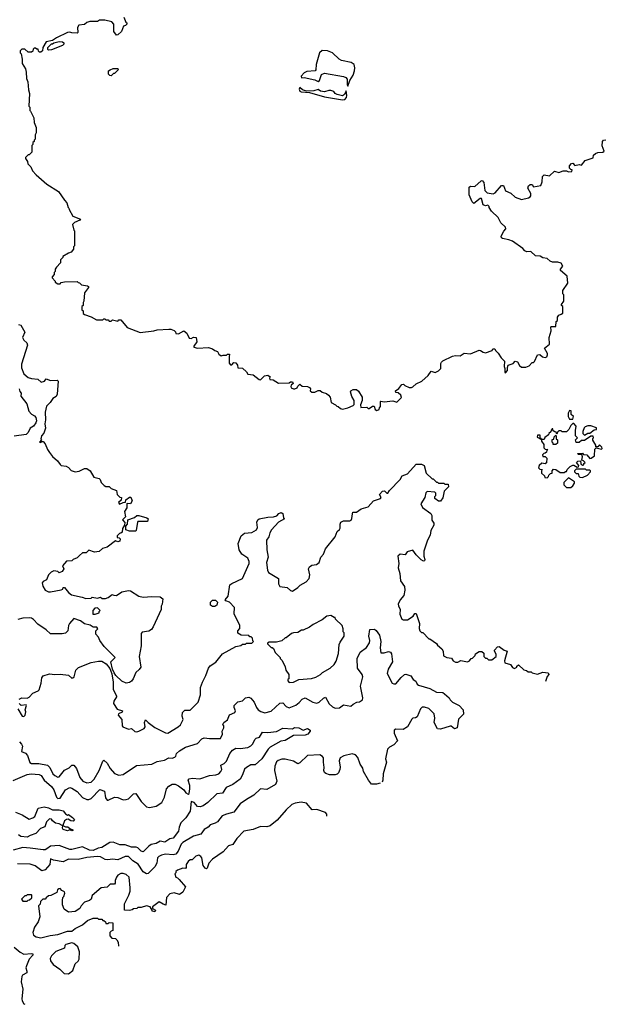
# Model space of a CAD drawing. Extents: x 2348354 to 2479840, y 460476 to 613653.
# Tile 14 of 256: x 2393716 to 2399210, y 468613 to 477846. Entities that reach past the tile are written whole.
import ezdxf

# ---------------------------------------------------------------- set-up
doc = ezdxf.new("R2010")
doc.units = 0

msp = doc.modelspace()

# ---------------------------------------------------------------- linework, layer by layer
at = {"layer": '0CON05XD'}
for points in [[(2394691.7, 477868.3), (2394711.7, 477821.7), (2394720, 477815), (2394720, 477805), (2394708.3, 477791.7), (2394690, 477785), (2394670, 477735), (2394637, 477703), (2394625, 477700), (2394600, 477735), (2394597.5, 477805), (2394580, 477825), (2394515, 477840), (2394465, 477840), (2394445, 477830), (2394375, 477830), (2394345, 477820), (2394325, 477800), (2394270, 477795), (2394258.3, 477771.7), (2394260, 477725), (2394255, 477720), (2394205, 477722.5), (2394185, 477730), (2394163, 477727), (2394060, 477675), (2394025, 477650), (2393963, 477637), (2393932.5, 477585), (2393930, 477555), (2393915, 477540), (2393901.7, 477541.7), (2393891.7, 477551.7), (2393888.3, 477568.3), (2393875, 477570), (2393865, 477580), (2393851.7, 477578.3), (2393841.7, 477568.3), (2393838.3, 477551.7), (2393825, 477540), (2393795, 477540), (2393765, 477570), (2393735, 477570), (2393720, 477555), (2393720, 477535), (2393730, 477525), (2393740, 477475), (2393740, 477435), (2393770, 477385), (2393777.5, 477355), (2393780, 477295), (2393791.7, 477261.7), (2393798.3, 477188.3), (2393807.5, 477155), (2393800, 477035), (2393810, 477025), (2393810, 476995), (2393818.3, 476988.3), (2393847, 476927), (2393853, 476883), (2393870, 476835), (2393870, 476785), (2393860, 476765), (2393860, 476725), (2393850, 476715), (2393850, 476705), (2393840, 476695), (2393840, 476675), (2393830, 476665), (2393830, 476605), (2393805, 476580), (2393795, 476580), (2393770, 476555), (2393770, 476545), (2393790, 476515), (2393793, 476493), (2393820, 476465), (2393835, 476430), (2393870.7, 476390.7), (2393970, 476305), (2394080, 476235), (2394137.5, 476155), (2394157, 476127), (2394170, 476085), (2394178.3, 476078.3), (2394180, 476065), (2394213.6, 476003.6), (2394287.5, 475975), (2394280, 475965), (2394230, 475945), (2394212.5, 475925), (2394223, 475873), (2394230, 475865), (2394230, 475725), (2394220, 475715), (2394220, 475695), (2394200, 475665), (2394173.3, 475656.7), (2394120, 475625), (2394120, 475615), (2394100, 475595), (2394100, 475565), (2394060, 475525), (2394050, 475505), (2394050, 475485), (2394040, 475475), (2394040, 475455), (2394020, 475435), (2394020, 475425), (2394050, 475395), (2394050, 475385), (2394075, 475370), (2394095, 475370), (2394105, 475380), (2394135, 475387.5), (2394255, 475390), (2394265, 475380), (2394278.3, 475378.3), (2394295, 475360), (2394351.7, 475351.7), (2394360, 475345), (2394360, 475335), (2394323.3, 475285), (2394317.5, 475205), (2394310, 475195), (2394310, 475165), (2394300, 475155), (2394300, 475125), (2394310, 475115), (2394311.7, 475091.7), (2394325, 475080), (2394385, 475060), (2394435, 475030), (2394495, 475030), (2394505, 475040), (2394515, 475040), (2394525, 475030), (2394545, 475030), (2394555, 475020), (2394575, 475020), (2394585, 475030), (2394635, 475020), (2394645, 475030), (2394665, 475030), (2394725, 474960), (2394845, 474913.3), (2394975, 474926.7), (2395006.4, 474936.4), (2395115, 474943.3), (2395135, 474942.5), (2395165, 474930), (2395178.3, 474918.3), (2395181.7, 474901.7), (2395205, 474900), (2395255, 474927.5), (2395285, 474907.5), (2395305, 474860), (2395325, 474857.5), (2395345, 474867.5), (2395370, 474865), (2395377.5, 474825), (2395350, 474785), (2395350, 474775), (2395385, 474766.7), (2395488.3, 474771.7), (2395525, 474760), (2395545, 474742.5), (2395570, 474735), (2395585, 474710), (2395605, 474692.5), (2395625, 474700), (2395655, 474700), (2395665, 474710), (2395685, 474710), (2395680, 474685), (2395682.5, 474625), (2395695, 474610), (2395705, 474610), (2395725, 474630), (2395745, 474627.5), (2395760, 474605), (2395761.7, 474581.7), (2395805, 474577.5), (2395842.5, 474545), (2395855, 474522.5), (2395905, 474516.7), (2395963, 474473), (2395975, 474470), (2396012.5, 474505), (2396045, 474513.3), (2396067, 474497), (2396060, 474485), (2396061.7, 474471.7), (2396095, 474467.5), (2396145, 474437.5), (2396245, 474440), (2396255, 474450), (2396275, 474450), (2396280, 474435), (2396261.7, 474418.3), (2396260, 474405), (2396263.6, 474393.6), (2396283, 474383), (2396297, 474383), (2396320, 474395), (2396325, 474410), (2396345, 474427.5), (2396365, 474410), (2396415, 474406.7), (2396435, 474397.5), (2396442.5, 474385), (2396440, 474365), (2396455, 474353.3), (2396485, 474352.5), (2396515, 474370), (2396535, 474370), (2396555, 474352.5), (2396595, 474340), (2396612.5, 474325), (2396627.5, 474305), (2396637.5, 474255), (2396680, 474235), (2396691.7, 474221.7), (2396705, 474220), (2396725, 474200), (2396743, 474193), (2396795, 474206.7), (2396845, 474227.5), (2396853.6, 474236.4), (2396853.8, 474275), (2396832.3, 474312.3), (2396820, 474355), (2396823.6, 474366.4), (2396845, 474377.5), (2396875, 474377.5), (2396893.6, 474363.6), (2396927.5, 474305), (2396927.5, 474275), (2396912.5, 474235), (2396915, 474210), (2396971.7, 474211.7), (2396985, 474200), (2396995, 474200), (2397025, 474222.5), (2397041.7, 474221.7), (2397051.7, 474191.7), (2397065, 474182.5)], [(2393985, 477560), (2393980, 477565), (2393980, 477585), (2394015, 477620), (2394025, 477620), (2394035, 477630), (2394085, 477640), (2394117, 477637), (2394128.3, 477628.3), (2394130, 477615), (2394117, 477603), (2394015, 477562.5), (2393985, 477560)], [(2396795, 477222.5), (2396814.1, 477275.9), (2396844.2, 477325.8), (2396858, 477365), (2396860.8, 477395), (2396854.4, 477424.4), (2396825.7, 477445.7), (2396734.3, 477464.3), (2396712.5, 477475), (2396651.2, 477535), (2396605, 477554.2), (2396555, 477558), (2396528, 477535), (2396496, 477425), (2396493.8, 477375), (2396486.7, 477365), (2396409.1, 477360.9), (2396383.2, 477346.8), (2396357.5, 477315), (2396360.5, 477300.5), (2396385, 477303.1), (2396485, 477280.4), (2396515, 477267.5), (2396527.5, 477275), (2396548.3, 477331.7), (2396575, 477344.5), (2396755, 477312.7), (2396775, 477304.4), (2396787.9, 477287.9), (2396787, 477237), (2396795, 477222.5)], [(2394575, 477320), (2394561.7, 477321.7), (2394550, 477335), (2394550, 477365), (2394563, 477377), (2394593, 477387), (2394636.7, 477386.7), (2394640, 477375), (2394605, 477340), (2394595, 477340), (2394575, 477320)], [(2396745, 477094.5), (2396765, 477098.6), (2396782, 477115), (2396785.8, 477135), (2396777.5, 477177.5), (2396762, 477145), (2396745, 477133.1), (2396693.3, 477145), (2396676.7, 477155), (2396663.3, 477173.3), (2396635, 477180.6), (2396615, 477182.5), (2396575, 477167.8), (2396536.7, 477175), (2396515, 477190), (2396475, 477178.8), (2396406.7, 477176.7), (2396369.1, 477189.1), (2396345, 477210), (2396336.2, 477195), (2396344, 477175), (2396355, 477169.2), (2396435, 477162.9), (2396575, 477123.1), (2396745, 477094.5)], [(2397065, 474182.5), (2397088.3, 474191.7), (2397090, 474205), (2397101.7, 474218.3), (2397100, 474265), (2397105, 474270), (2397135, 474262.5), (2397215, 474272.5), (2397255, 474260), (2397298.3, 474301.7), (2397290, 474325), (2397267, 474347), (2397245, 474350), (2397240, 474365), (2397273, 474387), (2397300, 474425), (2397317, 474427), (2397330, 474415), (2397368.3, 474398.3), (2397393, 474397), (2397405, 474402.5), (2397435, 474432.5), (2397490, 474455), (2397549.3, 474510.7), (2397575, 474550), (2397615, 474537.5), (2397646.1, 474553.9), (2397666.7, 474575), (2397667, 474623), (2397672.5, 474635), (2397685, 474647.5), (2397775, 474690), (2397805, 474696.7), (2397847, 474693), (2397885, 474717.5), (2397945, 474713.3), (2398025, 474747.5), (2398040, 474745), (2398065, 474726.7), (2398085, 474723.3), (2398147, 474743), (2398155, 474760), (2398175, 474760), (2398180, 474745), (2398205, 474720), (2398232.5, 474675), (2398263.3, 474645), (2398260, 474595), (2398267.5, 474575), (2398268.3, 474538.3), (2398275, 474533.3), (2398292.5, 474555), (2398292.5, 474585), (2398300, 474605), (2398345, 474622.5), (2398365, 474642.5), (2398386.4, 474636.4), (2398403.9, 474603.9), (2398425, 474587.5), (2398465, 474587.5), (2398495, 474600), (2398525, 474630), (2398535, 474630), (2398545, 474640), (2398575, 474702.5), (2398597, 474707), (2398620, 474685), (2398645, 474677.5), (2398660, 474685), (2398667, 474703), (2398667.5, 474715), (2398640, 474765), (2398687, 474803), (2398683.3, 474865), (2398701.7, 474928.3), (2398700, 474965), (2398705, 474970), (2398745, 474970), (2398750, 475015), (2398760, 475025), (2398760, 475055), (2398773.6, 475076.4), (2398797, 475083), (2398810, 475095), (2398810, 475155), (2398800, 475165), (2398800, 475175), (2398820, 475205), (2398820, 475265), (2398810, 475275), (2398810, 475305), (2398857.5, 475375), (2398851.7, 475441.7), (2398790, 475495), (2398790, 475505), (2398810, 475535), (2398795, 475562.5), (2398765, 475572.5), (2398713, 475573), (2398691.7, 475581.7), (2398665, 475607.5), (2398625, 475612.5), (2398599.3, 475629.3), (2398555, 475630), (2398511.7, 475671.7), (2398475, 475670), (2398455, 475677.5), (2398435, 475700), (2398338.3, 475768.3), (2398305, 475782.5), (2398245, 475792.5), (2398235, 475800), (2398232.5, 475815), (2398256.4, 475863.6), (2398277.5, 475885), (2398275, 475900), (2398231.2, 475941.2), (2398205, 475990), (2398140.7, 476050.7), (2398120, 476085), (2398120, 476095), (2398107.5, 476107.5), (2398085, 476100), (2398065, 476110), (2398048.3, 476168.3), (2398035, 476170), (2397975, 476122.5), (2397959.3, 476139.3), (2397932.5, 476205), (2397932.5, 476275), (2397945, 476283.3), (2397985, 476282.5), (2398043.9, 476336.1), (2398055, 476337.5), (2398069.3, 476319.3), (2398080, 476245), (2398103, 476223), (2398156.4, 476213.6), (2398176.4, 476223.6), (2398235, 476290), (2398255, 476290), (2398275, 476240), (2398325, 476220), (2398363, 476183), (2398425, 476160), (2398490, 476175), (2398506.4, 476183.6), (2398512.5, 476195), (2398512.5, 476215), (2398482.5, 476265), (2398490.7, 476289.3), (2398505, 476300), (2398525, 476300), (2398535, 476280), (2398605, 476290), (2398617.5, 476325), (2398620, 476375), (2398635, 476390), (2398687, 476383), (2398733, 476427), (2398775, 476413.3), (2398815, 476427.5), (2398845, 476427.5), (2398865, 476420), (2398897, 476423), (2398898.3, 476438.3), (2398885, 476440), (2398872.5, 476455), (2398872.5, 476475), (2398893, 476497), (2398905, 476500), (2398925, 476480), (2398965, 476487.5), (2398987, 476483), (2399020, 476525), (2399095, 476550), (2399100, 476575), (2399119.3, 476590.7), (2399140.7, 476599.3), (2399186.4, 476603.6), (2399198.3, 476611.7), (2399181.7, 476661.7), (2399182.5, 476705), (2399193, 476717), (2399215, 476720)], [(2393705, 474986.7), (2393725, 474982.5), (2393763.3, 474915), (2393742.9, 474865), (2393755, 474840), (2393783.8, 474815), (2393790, 474795), (2393732.2, 474615), (2393732.4, 474582.4), (2393754.3, 474525), (2393795, 474489.4), (2393825, 474480), (2393885, 474476.2), (2393918.3, 474448.3), (2393950, 474455), (2393965, 474477.5), (2394005, 474463.3), (2394066.1, 474466.1), (2394076.7, 474455), (2394067.5, 474335), (2394056.4, 474313.6), (2394027.3, 474292.7), (2394001.2, 474255), (2393968.3, 474221.7), (2393954, 474165), (2393958.6, 474095), (2393952.9, 474055), (2393958, 474015), (2393942.9, 473967.1), (2393921.2, 473945), (2393912.5, 473915), (2393920, 473905), (2393903, 473883), (2393915, 473880), (2393925, 473890), (2393935, 473890), (2393955, 473870), (2393976.1, 473816.1), (2393995, 473787.5), (2394025, 473750), (2394069.5, 473709.5), (2394095, 473673.3), (2394105, 473666.7), (2394150.7, 473660.7), (2394175, 473647.5), (2394199.3, 473619.3), (2394235, 473607.5), (2394275, 473612.5), (2394323, 473637), (2394347, 473637), (2394376.4, 473616.4), (2394410, 473555), (2394460, 473545), (2394470, 473535), (2394480, 473505), (2394507, 473477), (2394525, 473467.5), (2394555, 473467.5), (2394575, 473450), (2394625, 473430), (2394630, 473395), (2394655, 473370), (2394670, 473365), (2394668.3, 473341.7), (2394643, 473317), (2394651.7, 473301.7), (2394685, 473320), (2394708.3, 473321.7), (2394710, 473345), (2394745, 473370), (2394758.3, 473368.3), (2394770, 473335), (2394755, 473307.5), (2394725, 473310), (2394720, 473305), (2394721.7, 473268.3), (2394700, 473235), (2394707, 473183), (2394680, 473155), (2394701.7, 473131.7), (2394700, 473105), (2394680, 473075), (2394678.3, 473041.7), (2394665, 473030), (2394651.7, 473028.3), (2394630, 473005), (2394631.7, 472991.7), (2394648.3, 472988.3), (2394657, 472977), (2394656.7, 472955), (2394635, 472950), (2394615, 472960), (2394535, 472900), (2394491.7, 472888.3), (2394461.7, 472858.3), (2394417, 472853), (2394365, 472870), (2394340, 472845), (2394305, 472847.5), (2394278, 472822), (2394255, 472800), (2394216.4, 472783.6), (2394205, 472772.5), (2394155, 472767.5), (2394117.5, 472725), (2394130, 472695), (2394115, 472672.5), (2394085, 472660), (2394075, 472670), (2394035, 472677.5), (2394010, 472665), (2393985, 472640), (2393966.4, 472593.6), (2393935, 472577.5), (2393927.5, 472565), (2393932.5, 472535), (2393953.3, 472495), (2393985, 472480), (2394005, 472480), (2394105, 472500), (2394120, 472505), (2394125, 472520), (2394135, 472520), (2394172.5, 472475), (2394201.7, 472451.7), (2394301.7, 472431.7), (2394335, 472417.5), (2394385, 472420), (2394395, 472430), (2394445, 472422.5), (2394475, 472430), (2394488.3, 472418.3), (2394521.7, 472418.3), (2394545, 472427.5), (2394583, 472457), (2394598.3, 472448.3), (2394625, 472447.5), (2394675, 472481.2), (2394735, 472492), (2394755, 472489.2), (2394835, 472441.4), (2394875, 472429.2), (2394955, 472436), (2395033.6, 472433.6), (2395057.5, 472415), (2395052.5, 472365), (2395043.3, 472345), (2395043.3, 472315), (2394967.9, 472152.1), (2394951.7, 472128.3), (2394928.3, 472111.7), (2394865, 472102.5), (2394855, 472090), (2394854, 471975), (2394836.7, 471875), (2394851.2, 471775), (2394837.7, 471752.3), (2394806.7, 471725), (2394780.8, 471665), (2394765.5, 471644.5), (2394745, 471630), (2394714.1, 471624.1), (2394672.9, 471642.9), (2394617.5, 471697.5), (2394601.7, 471721.7), (2394586.7, 471755), (2394572, 471825), (2394610, 471865), (2394509.7, 471969.7), (2394468.8, 472025), (2394456.1, 472056.1), (2394430, 472085), (2394430, 472115), (2394450, 472135), (2394438.3, 472148.3), (2394405, 472150), (2394377, 472167), (2394325, 472180), (2394285, 472210), (2394225, 472230), (2394182.5, 472185), (2394173.3, 472165), (2394165.9, 472114.1), (2394147, 472093), (2394115, 472087.5), (2394005, 472086.7), (2393963.3, 472125), (2393887, 472177), (2393845, 472220), (2393825, 472232.5), (2393805, 472237.5), (2393745, 472232.5), (2393699.3, 472220.7)], [(2393711.2, 474385), (2393718.3, 474358.3), (2393730, 474345), (2393727.5, 474315), (2393783.3, 474245), (2393800, 474175), (2393825.8, 474145.8), (2393855, 474132), (2393868.6, 474115), (2393874.4, 474085), (2393868.5, 474065), (2393845.8, 474035), (2393815.4, 474014.6), (2393796.1, 473973.9), (2393775, 473955.8), (2393665, 473942)], [(2398905, 474100), (2398910, 474125), (2398890, 474145), (2398888.3, 474178.3), (2398875, 474180), (2398860, 474155), (2398860, 474125), (2398875, 474100), (2398905, 474100)], [(2398665, 473550), (2398678.3, 473561.7), (2398680, 473575), (2398695, 473590), (2398710, 473595), (2398710, 473615), (2398725, 473630), (2398747, 473627), (2398785, 473600), (2398825, 473600), (2398835, 473610), (2398845, 473610), (2398851.7, 473628.3), (2398880, 473655), (2398905, 473667.5), (2398915, 473670), (2398945, 473650), (2398958.3, 473651.7), (2398960, 473665), (2398940, 473695), (2398953, 473707), (2398978.3, 473708.3), (2398981.7, 473681.7), (2398995, 473670), (2399008.3, 473671.7), (2399010, 473685), (2399020, 473695), (2399005, 473710), (2398990, 473715), (2398996.7, 473746.7), (2398988.3, 473768.3), (2398955, 473770), (2398951.7, 473778.3), (2398995, 473780), (2399005, 473770), (2399037, 473767), (2399065, 473730), (2399077, 473733), (2399107.5, 473755), (2399111.7, 473818.3), (2399125, 473830), (2399175, 473820), (2399180, 473825), (2399177, 473837), (2399155, 473860), (2399138.3, 473841.7), (2399121.7, 473841.7), (2399120, 473855), (2399093, 473903), (2399092.5, 473917.5), (2399100, 473925), (2399095, 473940), (2399075, 473940), (2399015, 473900), (2398985, 473900), (2398965, 473880), (2398935, 473880), (2398930, 473905), (2398950, 473925), (2398930, 473945), (2398930, 473995), (2398937.5, 474035), (2398915, 474060), (2398905, 474060), (2398885, 474040), (2398868.3, 474001.7), (2398845, 473980), (2398805, 473980), (2398795, 473990), (2398775, 473990), (2398761.7, 473978.3), (2398755, 473960), (2398748.3, 473978.3), (2398735, 473980), (2398721.7, 473991.7), (2398718.3, 474008.3), (2398711.7, 474008.3), (2398701.7, 473998.3), (2398698.3, 473981.7), (2398680, 473965), (2398678.3, 473951.7), (2398641.7, 473928.3), (2398635, 473910), (2398610, 473910), (2398608.3, 473918.3), (2398600, 473920), (2398598.3, 473948.3), (2398575, 473950), (2398571.7, 473931.7), (2398610, 473910), (2398610, 473895), (2398631.7, 473861.7), (2398631.7, 473831.7), (2398645, 473820), (2398670, 473815), (2398661.7, 473808.3), (2398658.3, 473791.7), (2398645, 473780), (2398631.7, 473778.3), (2398620, 473765), (2398625, 473750), (2398645, 473750), (2398660, 473735), (2398658.3, 473691.7), (2398645, 473680), (2398613, 473687), (2398590, 473665), (2398582.5, 473645), (2398595, 473630), (2398618.3, 473628.3), (2398610, 473615), (2398610, 473595), (2398638.3, 473568.3), (2398641.7, 473551.7), (2398665, 473550)], [(2399015, 473950), (2399045, 473970), (2399065, 473970), (2399105, 474000), (2399128.3, 474001.7), (2399128.3, 474018.3), (2399075, 474037.5), (2399045, 474037.5), (2399021.7, 474028.3), (2399011.7, 474018.3), (2399000, 473985), (2399000, 473965), (2399015, 473950)], [(2398721.7, 473861.7), (2398720, 473875), (2398710, 473885), (2398711.7, 473908.3), (2398728.3, 473911.7), (2398730, 473935), (2398745, 473950), (2398750, 473945), (2398750, 473915), (2398760, 473905), (2398760, 473875), (2398745, 473862.5), (2398721.7, 473861.7)], [(2395618.3, 471898.3), (2395743, 471967), (2395791.7, 471978.3), (2395805, 471990), (2395835, 471990), (2395845, 472000), (2395895, 472000), (2395910, 472015), (2395901.7, 472021.7), (2395900, 472045), (2395888.3, 472058.3), (2395875, 472060), (2395865, 472070), (2395793, 472073), (2395761.7, 472091.7), (2395762.5, 472115), (2395781.7, 472138.3), (2395782.5, 472165), (2395728.8, 472275), (2395730, 472335), (2395685, 472382.5), (2395650, 472395), (2395642.5, 472405), (2395671.2, 472438.8), (2395687.1, 472545), (2395705, 472560), (2395805.5, 472604.5), (2395867.5, 472745), (2395867.1, 472765), (2395855.5, 472795.5), (2395799.2, 472835), (2395774.1, 472874.1), (2395766.8, 472933.2), (2395792.9, 473005), (2395825, 473030.8), (2395894.2, 473035.8), (2395938.3, 473061.7), (2395948, 473085), (2395941.1, 473135), (2395950.6, 473155), (2395964, 473165), (2396045, 473181.4), (2396097.3, 473182.7), (2396127.5, 473192.5), (2396146.7, 473215), (2396170, 473225), (2396183.3, 473215), (2396190, 473175), (2396200, 473165), (2396145, 473132.5), (2396077, 473063), (2396062.5, 473035), (2396053.9, 472996.1), (2396031.2, 472965), (2396033.8, 472875), (2396048, 472805), (2396031.2, 472755), (2396040, 472685), (2396050.7, 472660.7), (2396142.5, 472605), (2396142.5, 472555), (2396155, 472530), (2396225, 472520), (2396255, 472492.5), (2396275, 472486.7), (2396325, 472520), (2396345.9, 472544.1), (2396402.5, 472575), (2396432.5, 472605), (2396438.3, 472641.7), (2396425.6, 472695), (2396434.5, 472715.5), (2396455, 472730), (2396501.7, 472738.3), (2396524.1, 472755.9), (2396542, 472805), (2396566.1, 472833.9), (2396586, 472885), (2396674.2, 472995), (2396695, 473046.7), (2396717.5, 473065), (2396723, 473077), (2396722, 473115), (2396730, 473135), (2396754.1, 473145.9), (2396813, 473147), (2396825, 473152.5), (2396833, 473167), (2396838.3, 473211.7), (2396841.7, 473228.3), (2396875, 473227.5), (2396920, 473260), (2396983.6, 473276.4), (2397035.9, 473334.1), (2397100, 473355), (2397107.5, 473365), (2397090, 473395), (2397120, 473425), (2397137, 473427), (2397160, 473405), (2397170, 473405), (2397185, 473432.5), (2397286.4, 473533.6), (2397305, 473570), (2397355, 473587.5), (2397435, 473677.5), (2397485, 473676.7), (2397510, 473665), (2397530, 473595), (2397585, 473540), (2397595, 473540), (2397625, 473510), (2397635, 473510), (2397645, 473500), (2397695, 473500), (2397705, 473490), (2397735, 473490), (2397740, 473465), (2397697.5, 473425), (2397686.4, 473363.6), (2397665, 473330), (2397645, 473332.5), (2397610, 473355), (2397610, 473375), (2397620, 473385), (2397620, 473405), (2397610, 473415), (2397538.3, 473421.7), (2397525, 473410), (2397516.7, 473365), (2397478.8, 473305), (2397495, 473272), (2397572.5, 473215), (2397582.5, 473195), (2397583, 473153), (2397600, 473125), (2397600, 473105), (2397572.5, 473055), (2397567, 473013), (2397542.5, 472965), (2397508.3, 472861.7), (2397507.5, 472815), (2397517.5, 472785), (2397515, 472770), (2397505, 472767.5), (2397482.3, 472782.3), (2397435, 472827.5), (2397405, 472870), (2397352.5, 472855), (2397331.7, 472828.3), (2397285, 472832.5), (2397262.5, 472815), (2397273.3, 472745), (2397266.7, 472705), (2397283, 472653), (2397287.5, 472585), (2397325, 472530), (2397330, 472495), (2397320, 472445), (2397285, 472406.7), (2397266.2, 472365), (2397268.3, 472348.3), (2397286.2, 472315), (2397280.7, 472270.7), (2397300, 472225), (2397315, 472217.5), (2397355, 472217.5), (2397405.9, 472254.1), (2397423.9, 472276.1), (2397436.4, 472276.4), (2397467.5, 472185), (2397463.6, 472136.4), (2397470, 472115), (2397485, 472100), (2397498.3, 472098.3), (2397555, 472040), (2397565, 472040), (2397625, 471997.5), (2397635, 471980), (2397677.5, 471945), (2397690, 471925), (2397690.7, 471880.7), (2397723.6, 471863.6), (2397768.3, 471858.3), (2397783.6, 471833.6), (2397805, 471822.5), (2397825, 471820), (2397855, 471837.5), (2397917, 471823), (2397936.4, 471833.6), (2397950, 471855), (2397965, 471860), (2397990, 471885), (2397991.7, 471898.3), (2398025, 471922.5), (2398051.7, 471921.7), (2398070, 471905), (2398070, 471875), (2398085, 471860), (2398098.3, 471858.3), (2398115, 471842.5), (2398145, 471842.5), (2398187.5, 471875), (2398187, 471897), (2398170, 471925), (2398170, 471935), (2398200, 471965), (2398215, 471967.5), (2398260, 471935), (2398290, 471925), (2398263.8, 471835), (2398267.5, 471815), (2398320.7, 471800.7), (2398340.7, 471770.7), (2398357, 471763), (2398380, 471775), (2398380, 471785), (2398395, 471797.5), (2398445, 471750), (2398471.7, 471741.7), (2398485, 471730), (2398515, 471730), (2398525, 471720), (2398575, 471710), (2398625, 471727.5), (2398675, 471720), (2398680, 471705), (2398663, 471687), (2398649, 471640.2)], [(2398995, 473553.3), (2399042.5, 473575), (2399072.5, 473605), (2399070, 473615), (2399061.7, 473621.7), (2399033, 473623), (2399025, 473630), (2398935, 473630), (2398920, 473615), (2398920, 473605), (2398935, 473590), (2398955, 473590), (2398960, 473565), (2398970, 473555), (2398995, 473553.3)], [(2398885, 473460), (2398906.1, 473473.9), (2398921.7, 473498.3), (2398921.7, 473511.7), (2398865, 473550), (2398820, 473505), (2398820, 473485), (2398845, 473460), (2398885, 473460)], [(2394805, 473050), (2394745, 473050), (2394711.7, 473061.7), (2394710, 473095), (2394727.5, 473115), (2394730, 473155), (2394791.7, 473178.3), (2394815, 473197.5), (2394835, 473197.5), (2394910, 473175), (2394920, 473165), (2394915, 473140), (2394825, 473140), (2394820, 473135), (2394810, 473055), (2394805, 473050)], [(2395525, 472341.9), (2395506.6, 472356.6), (2395506.9, 472385), (2395525, 472403.1), (2395553.1, 472403.1), (2395571.2, 472385), (2395565, 472356.7), (2395545, 472343.1), (2395525, 472341.9)], [(2394401.7, 472271.7), (2394425, 472272.5), (2394460, 472285), (2394460, 472295), (2394470, 472305), (2394445, 472330), (2394421.7, 472328.3), (2394403, 472307), (2394401.7, 472271.7)], [(2396245, 471630), (2396285, 471632.5), (2396335, 471660), (2396453, 471667), (2396495, 471680), (2396537.5, 471705), (2396556.4, 471723.6), (2396630, 471765), (2396665, 471800), (2396685, 471830), (2396706.4, 471903.6), (2396713.6, 471986.4), (2396721.7, 472008.3), (2396760, 472065), (2396760, 472095), (2396750, 472105), (2396750, 472135), (2396740, 472165), (2396680, 472225), (2396675, 472240), (2396665, 472240), (2396635, 472257.5), (2396598.3, 472251.7), (2396555, 472217.5), (2396470, 472175), (2396435, 472150), (2396375, 472122.5), (2396358.3, 472121.7), (2396325, 472100), (2396285, 472097.5), (2396265, 472090), (2396215, 472050), (2396205, 472050), (2396175, 472022.5), (2396125, 472010), (2396055, 472010), (2396041.7, 471998.3), (2396041.7, 471991.7), (2396075, 471960), (2396085, 471960), (2396098.3, 471948.3), (2396111.7, 471911.7), (2396160, 471865), (2396160, 471855), (2396177, 471837), (2396207, 471777), (2396212.5, 471745), (2396240, 471705), (2396240, 471665), (2396231.7, 471658.3), (2396230, 471645), (2396245, 471630)], [(2393713.3, 471075), (2393733.5, 471053.5), (2393741.1, 471035), (2393734, 470984), (2393768.8, 470968.8), (2393788.8, 470945), (2393809.3, 470879.3), (2393825, 470872.5), (2393895, 470870), (2393976.1, 470856.1), (2393998.9, 470835), (2394025.6, 470775), (2394045, 470757.1), (2394075, 470742), (2394085, 470746.2), (2394135, 470807.1), (2394180.9, 470829.1), (2394205.6, 470854.4), (2394225, 470854.4), (2394248.2, 470825), (2394278.5, 470738.5), (2394308.6, 470705), (2394345, 470690), (2394385, 470695.5), (2394414.5, 470725), (2394462.7, 470805), (2394495, 470893.3), (2394505, 470901.2), (2394537.1, 470875), (2394563.1, 470825), (2394605, 470775.8), (2394645, 470760.8), (2394685, 470768.6), (2394812.5, 470852.5), (2394955, 470866), (2395005, 470890.8), (2395075, 470901.4), (2395115, 470924), (2395145, 470921.2), (2395170, 470930), (2395179.5, 470940.5), (2395186.2, 470965), (2395215, 470991.2), (2395270, 471025), (2395385, 471058.8), (2395425, 471102.5), (2395445, 471112.5), (2395495, 471104), (2395600, 471105), (2395617.5, 471145), (2395616.7, 471175), (2395630, 471205), (2395630, 471225), (2395623, 471237), (2395632.5, 471255), (2395665, 471280), (2395683.6, 471326.4), (2395735, 471350), (2395740, 471365), (2395727.5, 471395), (2395727.5, 471415), (2395761.7, 471448.3), (2395805, 471458.8), (2395834.2, 471485.8), (2395865, 471492.5), (2395883, 471483), (2395915.8, 471445.8), (2395937.3, 471397.3), (2395954.3, 471374.3), (2395977.3, 471357.3), (2396015, 471346), (2396075, 471362.9), (2396155, 471436.7), (2396185, 471438.6), (2396216, 471405), (2396245, 471394.4), (2396305, 471418.9), (2396337.6, 471442.4), (2396364.6, 471475.4), (2396395, 471485.8), (2396464.6, 471444.6), (2396504.2, 471435.8), (2396525, 471447.1), (2396565, 471484.2), (2396585, 471493.3), (2396620.7, 471430.7), (2396652, 471402), (2396675, 471391.4), (2396715, 471394.2), (2396755, 471420), (2396821.7, 471408.3), (2396845, 471427.5), (2396880, 471445), (2396905, 471448.8), (2396931.7, 471468.3), (2396933.6, 471486.4), (2396912.5, 471595), (2396934.2, 471685), (2396930, 471705), (2396884.3, 471765), (2396881.2, 471855), (2396910, 471915), (2396969.7, 471960.3), (2396997.7, 472002.3), (2397000, 472025), (2396991.2, 472065), (2397001.7, 472128.3), (2397045, 472130), (2397059.3, 472119.3), (2397091.2, 472075), (2397104.3, 472015), (2397098, 471955), (2397105, 471910), (2397135, 471907.5), (2397175, 471920), (2397193.6, 471913.6), (2397205, 471900), (2397212.5, 471825), (2397174.2, 471755), (2397164, 471715), (2397210, 471625), (2397225, 471616.7), (2397245, 471616.7), (2397295, 471678), (2397325, 471706.2), (2397338.3, 471708.3), (2397385, 471693.3), (2397408.3, 471658.3), (2397433, 471643), (2397445.9, 471615.9), (2397457.1, 471607.1), (2397565, 471574.3), (2397625, 471541.2), (2397685, 471536.7), (2397702.5, 471525), (2397745, 471487.5), (2397755, 471467.5), (2397777.5, 471445), (2397840, 471415), (2397877.5, 471375), (2397880, 471335), (2397833, 471287), (2397820, 471205), (2397795, 471197.5), (2397765, 471222.5), (2397755, 471222.5), (2397665, 471194), (2397636.4, 471196.4), (2397604.2, 471255), (2397610.8, 471295), (2397605, 471336.7), (2397555, 471385.7), (2397515, 471400), (2397490.5, 471399.5), (2397476.1, 471383.9), (2397445, 471307.5), (2397428.3, 471298.3), (2397405, 471297.5), (2397395, 471287.5), (2397354.1, 471215.9), (2397315, 471189.2), (2397246.1, 471193.9), (2397230, 471185), (2397228.8, 471155), (2397260, 471085), (2397225, 471047.5), (2397185, 471023.8), (2397165.9, 471004.1), (2397146.7, 470915), (2397156, 470885), (2397126.7, 470775), (2397123.3, 470715), (2397117.4, 470697.3)], [(2393710, 471475), (2393735, 471486.7), (2393787, 471483), (2393805, 471492.5), (2393839.3, 471530.7), (2393888.3, 471551.7), (2393897, 471563), (2393916.1, 471623.9), (2393922.5, 471675), (2393935, 471692.5), (2393995, 471713.3), (2394045, 471706.7), (2394095, 471708.8), (2394175, 471698), (2394205, 471672.5), (2394215, 471673.3), (2394225.8, 471685), (2394243.3, 471746.7), (2394268, 471772), (2394385, 471818.5), (2394455, 471830.4), (2394485, 471829.1), (2394526.7, 471806.7), (2394561.2, 471761.2), (2394581.2, 471711.2), (2394593.8, 471635), (2394594, 471565), (2394622.5, 471505), (2394622.5, 471495), (2394597.5, 471455), (2394596.7, 471435), (2394631.7, 471381.7), (2394680, 471365), (2394678.3, 471351.7), (2394641.7, 471338.3), (2394640, 471325), (2394672.5, 471285), (2394677.5, 471225), (2394683.6, 471213.6), (2394735, 471193.3), (2394765, 471200), (2394795, 471170), (2394815, 471167.5), (2394835, 471173.3), (2394885, 471200), (2394892.5, 471215), (2394887.5, 471255), (2394895, 471280), (2394920, 471255), (2394985, 471210), (2395085, 471158.8), (2395105, 471156.7), (2395203.6, 471216.4), (2395223.3, 471235), (2395250, 471285), (2395240, 471315), (2395241.7, 471348.3), (2395265, 471370), (2395315, 471370), (2395390, 471445), (2395412.5, 471515), (2395413.3, 471585), (2395430, 471635), (2395463.3, 471695), (2395486.7, 471765), (2395504.2, 471785.8), (2395555, 471822.5), (2395618.3, 471898.3)], [(2393697.5, 471385), (2393740, 471315), (2393755, 471312.5), (2393765.9, 471324.1), (2393772.5, 471355), (2393767.5, 471375), (2393780, 471415), (2393775, 471420), (2393730, 471415), (2393710, 471435)], [(2394605, 470554.3), (2394635, 470552.5), (2394685, 470530.8), (2394715, 470534), (2394735, 470541.2), (2394785, 470587.5), (2394805, 470590), (2394855, 470513.3), (2394905, 470463.8), (2394935, 470458.8), (2394995, 470470), (2395050, 470505), (2395073.6, 470555), (2395094.3, 470635), (2395115, 470658), (2395145, 470678), (2395175, 470676), (2395205, 470661.2), (2395255.6, 470625.6), (2395275, 470596.7), (2395296.4, 470583.6), (2395305, 470590), (2395312.5, 470635), (2395312, 470665), (2395296.2, 470715), (2395304.2, 470725.8), (2395335, 470734), (2395405, 470726), (2395495, 470760), (2395555, 470764.3), (2395583.3, 470775), (2395604, 470795), (2395612, 470815), (2395604, 470856), (2395635, 470870), (2395655, 470893.8), (2395685.8, 470965), (2395712.6, 470997.4), (2395745, 471014.2), (2395785, 471012), (2395855, 471022), (2395884.1, 471035.9), (2395898.6, 471051.4), (2395925, 471100), (2395935, 471108.8), (2395965, 471117.5), (2395994.1, 471165.9), (2396045, 471162), (2396125, 471171.4), (2396185, 471201.2), (2396275, 471197.5), (2396295, 471207.5), (2396335, 471206.7), (2396375, 471183.3), (2396415, 471200), (2396440, 471185), (2396440, 471175), (2396420, 471145), (2396395, 471136.2), (2396285, 471132.5), (2396205, 471088), (2396165, 471080), (2396067.1, 471022.9), (2396045.7, 471004.3), (2395986, 470915), (2395925, 470857.5), (2395885, 470857.5), (2395843.3, 470835), (2395825, 470816.7), (2395805.9, 470764.1), (2395783.3, 470725), (2395715, 470673.8), (2395653.3, 470645), (2395618, 470592), (2395565, 470586.2), (2395480, 470505), (2395436.2, 470475), (2395410, 470465), (2395385, 470467.1), (2395351.2, 470505), (2395325, 470516.2), (2395315, 470422.5), (2395275, 470362.5), (2395226.5, 470313.5), (2395212.2, 470275), (2395205.8, 470235), (2395155, 470170), (2395125, 470163.8), (2395077, 470133), (2395035, 470143.1), (2394995, 470121.9), (2394949.3, 470110.7), (2394925.8, 470095), (2394875, 470043.8), (2394855, 470048.8), (2394825, 470078.8), (2394807.1, 470087.1), (2394765, 470087.8), (2394705, 470108.6), (2394655, 470108), (2394592.7, 470132.7), (2394561.3, 470128.7), (2394485, 470084), (2394452.7, 470077.3), (2394405, 470054), (2394369.5, 470059.5), (2394305, 470089.4), (2394206.4, 470063.6), (2394185, 470064.5), (2394085, 470101.4), (2394005, 470097.1), (2393969.1, 470070.9), (2393955, 470061.8), (2393935, 470060.4), (2393815, 470078.4), (2393745, 470082), (2393655, 470058.8)], [(2397098.5, 470685.7), (2397063.6, 470676.4), (2397015, 470676.7), (2396986.7, 470715), (2396942.5, 470797.5), (2396935, 470826.7), (2396910.6, 470865), (2396887.6, 470927.6), (2396865, 470952), (2396835, 470960.8), (2396755.9, 470944.1), (2396723.3, 470925), (2396712.5, 470895), (2396722.3, 470837.7), (2396720, 470815), (2396707.7, 470782.3), (2396695, 470770), (2396675, 470763.3), (2396623.6, 470763.6), (2396586.4, 470776.4), (2396575, 470787.5), (2396568.8, 470805), (2396572.5, 470835), (2396565.7, 470885), (2396567.5, 470925), (2396557.9, 470937.9), (2396531.2, 470951.2), (2396415, 470946.7), (2396345, 470878.6), (2396325, 470868.1), (2396285, 470892.2), (2396205, 470912.9), (2396175, 470912.9), (2396139.7, 470900.3), (2396125, 470888), (2396108.9, 470845), (2396106.7, 470805), (2396126.9, 470705), (2396115.9, 470674.1), (2396035, 470626.7), (2395973.8, 470635), (2395912.2, 470575), (2395845, 470533.8), (2395785, 470491.5), (2395725, 470413.3), (2395654.5, 470395.5), (2395615, 470378.9), (2395572, 470325), (2395550, 470310), (2395503.5, 470296.5), (2395483.8, 470275), (2395445, 470250.8), (2395415, 470208.8), (2395345, 470190), (2395245, 470131.2), (2395230.7, 470115), (2395202.3, 470047.7), (2395180.2, 470019.8), (2395155.4, 470014.6), (2395085, 470021.5), (2395045, 470012.1), (2395020.7, 469999.3), (2395008.1, 469985), (2395001.9, 469935), (2394985, 469901.2), (2394921.7, 469838.3), (2394905, 469836.7), (2394875, 469853.8), (2394826.6, 469926.6), (2394778.2, 469958.2), (2394735, 469997.5), (2394705, 469999.5), (2394635, 469966.9), (2394585, 469974.4), (2394542.4, 469967.6), (2394518.9, 469971.1), (2394475, 469995.8), (2394445, 470000.4), (2394345, 469988.8), (2394265, 469970.9), (2394175, 469974.4), (2394125, 469949.2), (2394033.6, 469963.6), (2394005, 469976.7), (2393997.5, 469925), (2393955.7, 469875), (2393925, 469863.1), (2393861.7, 469911.7), (2393815, 469928.2), (2393695, 469929.4)], [(2393655, 470711.9), (2393785, 470768.5), (2393823.2, 470773.2), (2393897, 470767), (2393917.6, 470757.6), (2393945.8, 470715), (2394015, 470655.8), (2394035.7, 470625), (2394061.2, 470555), (2394075, 470543.8), (2394095, 470546.7), (2394144.6, 470625.4), (2394186.1, 470646.1), (2394205, 470641.2), (2394255, 470608), (2394305, 470552), (2394345, 470534.2), (2394365, 470534), (2394385, 470544), (2394466.4, 470626.4), (2394510.7, 470610.7), (2394520.3, 470550.3), (2394535, 470526.7), (2394545, 470526.2), (2394605, 470554.3)], [(2393676.1, 470416.1), (2393740.3, 470390.3), (2393805, 470350), (2393840, 470360), (2393857.5, 470372.5), (2393888.3, 470451.7), (2393945, 470463.3), (2393985, 470455.8), (2394025, 470435.7), (2394085.5, 470435.5), (2394125, 470426.2), (2394145, 470397.5), (2394165, 470387.5), (2394175, 470392.5), (2394212.5, 470365), (2394230, 470345), (2394218.3, 470331.7), (2394195, 470332.5), (2394169.3, 470349.3), (2394155, 470346.7), (2394136.4, 470333.6), (2394120, 470290), (2394115, 470290), (2394085, 470304), (2394050.5, 470310.5), (2394025, 470332.5), (2394015, 470350), (2393995, 470352.5), (2393966.4, 470323.6), (2393951.7, 470278.3), (2393909.5, 470260.5), (2393867.5, 470215), (2393812.7, 470197.3), (2393785, 470180), (2393725, 470185.8), (2393705, 470202)], [(2396597.1, 470376.9), (2396596.2, 470395), (2396585, 470410), (2396505, 470441.2), (2396460, 470435), (2396405, 470497.5), (2396355, 470507.5), (2396300.7, 470499.3), (2396270, 470485), (2396215, 470437.5), (2396131.7, 470338.3), (2396065, 470287.5), (2396035, 470277.5), (2395975, 470280), (2395906.4, 470253.6), (2395820, 470235), (2395753.6, 470166.4), (2395715, 470110), (2395675, 470097.5), (2395625, 470042.5), (2395525, 469972.5), (2395490, 469935), (2395475, 469890), (2395467, 469883), (2395455, 469890), (2395437.5, 469915), (2395423.8, 469985), (2395415, 469998), (2395395, 470010), (2395369.3, 470000.7), (2395335, 469967.5), (2395315, 469967.5), (2395295, 469952.5), (2395277.5, 469925), (2395277.5, 469895), (2395270, 469885), (2395245, 469890), (2395195, 469870), (2395181.7, 469858.3), (2395180, 469845), (2395170, 469835), (2395180, 469805), (2395195, 469800), (2395213, 469783), (2395270, 469715), (2395247.5, 469665), (2395215, 469642.5), (2395165, 469657.5), (2395125, 469650), (2395092.5, 469615), (2395088.3, 469541.7), (2395060.5, 469550.5), (2395025, 469572.5), (2394961.7, 469528.3), (2394961.7, 469511.7), (2394990, 469495), (2394985, 469480), (2394960, 469485), (2394960, 469495), (2394938.3, 469528.3), (2394905, 469537.5), (2394855, 469520), (2394825, 469520), (2394815, 469510), (2394783, 469507), (2394771.7, 469498.3), (2394745, 469492.5), (2394700, 469495), (2394697.5, 469555), (2394740, 469635), (2394753.3, 469675), (2394753.3, 469705), (2394744, 469805), (2394715, 469830), (2394685, 469838.8), (2394665, 469840), (2394635, 469822.5), (2394623.3, 469805), (2394612.5, 469775), (2394611.7, 469748.3), (2394605, 469740), (2394565, 469740), (2394535, 469710), (2394480, 469705), (2394397, 469633), (2394385, 469600), (2394370, 469585), (2394325, 469570), (2394293.6, 469536.4), (2394279.3, 469510.7), (2394235, 469482.5), (2394175, 469477.5), (2394132.5, 469505), (2394117.5, 469545), (2394117.5, 469585), (2394120, 469615), (2394130, 469625), (2394140, 469655), (2394135, 469667.5), (2394110.7, 469680.7), (2394095, 469697.5), (2394083.3, 469696.7), (2394070, 469685), (2394065, 469660), (2394007, 469633), (2393985, 469630), (2393965, 469610), (2393955, 469600), (2393931.7, 469598.3), (2393911.7, 469578.3), (2393907, 469553), (2393893, 469537), (2393906.1, 469433.9), (2393888.8, 469385), (2393853.8, 469335), (2393837.5, 469285), (2393845, 469262.5), (2393870, 469245), (2393915, 469236.7), (2394000.7, 469259.3), (2394075, 469266.7), (2394165, 469297.5), (2394205, 469297.5), (2394235, 469322.5), (2394305, 469357.5), (2394351.7, 469398.3), (2394405, 469420), (2394445, 469420), (2394455, 469410), (2394485, 469410), (2394495, 469400), (2394505, 469400), (2394520, 469385), (2394525, 469370), (2394545, 469370), (2394555, 469380), (2394588.3, 469378.3), (2394590, 469305), (2394575, 469300), (2394560, 469285), (2394560, 469255), (2394581.7, 469231.7), (2394615, 469230), (2394628.3, 469218.3), (2394640, 469195), (2394641.2, 469157.9)], [(2394205, 470240), (2394185, 470250), (2394165, 470240), (2394125, 470253.3), (2394117.5, 470265), (2394120, 470290), (2394145, 470277.5), (2394166.7, 470276.7), (2394185, 470260), (2394215, 470250), (2394215, 470242.5), (2394205, 470240)], [(2393785, 469580), (2393795, 469590), (2393808.3, 469591.7), (2393828.3, 469611.7), (2393830, 469635), (2393825, 469640), (2393785, 469640), (2393775, 469630), (2393765, 469630), (2393731.7, 469598.3), (2393745, 469580), (2393785, 469580)], [(2393665, 469148.9), (2393721.4, 469101.4), (2393755, 469084.3), (2393825, 469090.6), (2393840, 469085), (2393839.2, 469075), (2393803.3, 469035), (2393779.2, 468975), (2393774.2, 468955), (2393783.8, 468925), (2393781.2, 468908.8), (2393743.5, 468886.5), (2393735.8, 468874.2), (2393730.5, 468825), (2393744.6, 468754.6), (2393735.6, 468665.6), (2393738.9, 468645), (2393755, 468618.6), (2393763, 468612.9)], [(2394175, 468900), (2394215, 468930), (2394237.1, 468992.9), (2394263.9, 469016.1), (2394273.3, 469035), (2394277.5, 469105), (2394261.7, 469151.7), (2394223.6, 469183.6), (2394205, 469190), (2394150, 469175), (2394140, 469165), (2394135, 469140), (2394055, 469107.5), (2394015, 469067.5), (2394003, 469043), (2394005, 469020), (2394030, 468985), (2394093, 468943), (2394131.7, 468901.7), (2394175, 468900)]]:
    msp.add_lwpolyline(points, dxfattribs=at)

doc.saveas('drawing.dxf')
